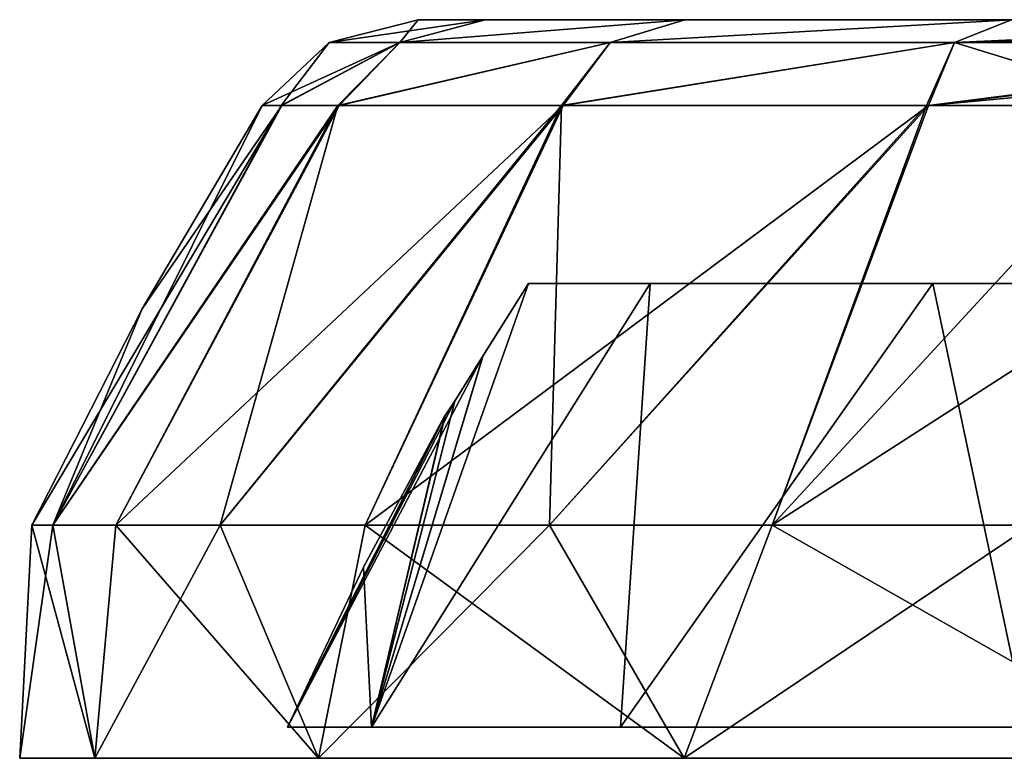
# Model space of a CAD drawing. Header units: millimetres. Extents: x -52 to 52, y -78 to 25.
# Tile 12 of 31: x -52.5 to -43.16, y -3 to 4. Entities that reach past the tile are written whole.
import ezdxf

# ---------------------------------------------------------------- set-up
doc = ezdxf.new("R2010")
doc.units = ezdxf.units.MM
doc.header["$LTSCALE"] = 65.185185
for name, color, linetype in [('10', 7, 'CONTINUOUS'), ('12', 7, 'CONTINUOUS'), ('36', 7, 'CONTINUOUS'), ('37', 7, 'CONTINUOUS'), ('40', 7, 'CONTINUOUS'), ('6', 7, 'CONTINUOUS'), ('7', 7, 'CONTINUOUS'), ('9', 7, 'CONTINUOUS')]:
    doc.layers.add(name, color=color, linetype=linetype)

msp = doc.modelspace()

# ---------------------------------------------------------------- linework, layer by layer
at = {"layer": '10', "color": 253, "linetype": 'Continuous', "true_color": 0x999999}
for points in [[(-52.5, -3), (-51.787, -3, -8.6232), (-51.787, -3, 8.6232), (-52.5, -3)], [(-51.787, -3, -8.6232), (-49.6673, -3, -17.012), (-51.787, -3, 8.6232), (-51.787, -3, -8.6232)], [(-51.787, -3, 8.6232), (-49.6673, -3, -17.012), (-49.6673, -3, 17.012), (-51.787, -3, 8.6232)], [(-49.6673, -3, -17.012), (-46.1986, -3, -24.9387), (-49.6673, -3, 17.012), (-49.6673, -3, -17.012)], [(-49.6673, -3, 17.012), (-46.1986, -3, -24.9387), (-46.1986, -3, 24.9387), (-49.6673, -3, 17.012)], [(-46.1986, -3, 24.9387), (-41.4749, -3, -32.1883), (-41.4749, -3, 32.1883), (-46.1986, -3, 24.9387)], [(-46.1986, -3, -24.9387), (-41.4749, -3, -32.1883), (-46.1986, -3, 24.9387), (-46.1986, -3, -24.9387)]]:
    msp.add_3dface(points, dxfattribs=at)
at = {"layer": '12', "color": 253, "linetype": 'Continuous', "true_color": 0x999999}
for points in [[(-52.1849, -0.7918, -4.5656), (-52.5, -3), (-52.3843, -0.7918), (-52.1849, -0.7918, -4.5656)], [(-51.787, -3, -8.6232), (-52.5, -3), (-52.1849, -0.7918, -4.5656), (-51.787, -3, -8.6232)], [(-52.5, -3), (-51.787, -3, 8.6232), (-52.3843, -0.7918), (-52.5, -3)], [(-52.3843, -0.7918), (-51.787, -3, 8.6232), (-52.1849, -0.7918, 4.5656), (-52.3843, -0.7918)], [(-52.1849, -0.7918, 4.5656), (-51.787, -3, 8.6232), (-51.5884, -0.7918, 9.0964), (-52.1849, -0.7918, 4.5656)], [(-51.5884, -0.7918, -9.0964), (-51.787, -3, -8.6232), (-52.1849, -0.7918, -4.5656), (-51.5884, -0.7918, -9.0964)], [(-49.6673, -3, -17.012), (-51.787, -3, -8.6232), (-50.5993, -0.7918, -13.5581), (-49.6673, -3, -17.012)], [(-51.787, -3, 8.6232), (-49.6673, -3, 17.012), (-51.5884, -0.7918, 9.0964), (-51.787, -3, 8.6232)], [(-50.5993, -0.7918, -13.5581), (-51.787, -3, -8.6232), (-51.5884, -0.7918, -9.0964), (-50.5993, -0.7918, -13.5581)], [(-51.5884, -0.7918, 9.0964), (-49.6673, -3, 17.012), (-50.5993, -0.7918, 13.5581), (-51.5884, -0.7918, 9.0964)], [(-50.5993, -0.7918, 13.5581), (-49.6673, -3, 17.012), (-49.2251, -0.7918, 17.9165), (-50.5993, -0.7918, 13.5581)], [(-49.2251, -0.7918, -17.9165), (-49.6673, -3, -17.012), (-50.5993, -0.7918, -13.5581), (-49.2251, -0.7918, -17.9165)], [(-46.1986, -3, -24.9387), (-49.6673, -3, -17.012), (-47.4763, -0.7918, -22.1386), (-46.1986, -3, -24.9387)], [(-49.6673, -3, 17.012), (-46.1986, -3, 24.9387), (-49.2251, -0.7918, 17.9165), (-49.6673, -3, 17.012)], [(-47.4763, -0.7918, -22.1386), (-49.6673, -3, -17.012), (-49.2251, -0.7918, -17.9165), (-47.4763, -0.7918, -22.1386)], [(-49.2251, -0.7918, 17.9165), (-46.1986, -3, 24.9387), (-47.4763, -0.7918, 22.1386), (-49.2251, -0.7918, 17.9165)], [(-45.3661, -0.7918, -26.1921), (-46.1986, -3, -24.9387), (-47.4763, -0.7918, -22.1386), (-45.3661, -0.7918, -26.1921)], [(-47.4763, -0.7918, 22.1386), (-46.1986, -3, 24.9387), (-45.3661, -0.7918, 26.1921), (-47.4763, -0.7918, 22.1386)], [(-42.9107, -0.7918, -30.0464), (-46.1986, -3, -24.9387), (-45.3661, -0.7918, -26.1921), (-42.9107, -0.7918, -30.0464)], [(-41.4749, -3, -32.1883), (-46.1986, -3, -24.9387), (-42.9107, -0.7918, -30.0464), (-41.4749, -3, -32.1883)], [(-46.1986, -3, 24.9387), (-41.4749, -3, 32.1883), (-45.3661, -0.7918, 26.1921), (-46.1986, -3, 24.9387)], [(-45.3661, -0.7918, 26.1921), (-41.4749, -3, 32.1883), (-42.9107, -0.7918, 30.0464), (-45.3661, -0.7918, 26.1921)]]:
    msp.add_3dface(points, dxfattribs=at)
at = {"layer": '36', "color": 253, "linetype": 'Continuous', "true_color": 0x999999}
for points in [[(-50.0132, 3.1869, -4.338), (-52.3843, -0.7918), (-51.3395, 1.2595), (-50.0132, 3.1869, -4.338)], [(-52.1849, -0.7918, -4.5656), (-52.3843, -0.7918), (-50.0132, 3.1869, -4.338), (-52.1849, -0.7918, -4.5656)], [(-51.5884, -0.7918, -9.0964), (-52.1849, -0.7918, -4.5656), (-49.4723, 3.1869, -8.5223), (-51.5884, -0.7918, -9.0964)], [(-49.4723, 3.1869, -8.5223), (-52.1849, -0.7918, -4.5656), (-50.0132, 3.1869, -4.338), (-49.4723, 3.1869, -8.5223)], [(-50.5993, -0.7918, -13.5581), (-51.5884, -0.7918, -9.0964), (-47.3467, 3.1869, -16.6859), (-50.5993, -0.7918, -13.5581)], [(-47.3467, 3.1869, -16.6859), (-51.5884, -0.7918, -9.0964), (-49.4723, 3.1869, -8.5223), (-47.3467, 3.1869, -16.6859)], [(-50.2009, 3.1869), (-50.0132, 3.1869, -4.338), (-51.3395, 1.2595), (-50.2009, 3.1869)], [(-49.2251, -0.7918, -17.9165), (-50.5993, -0.7918, -13.5581), (-47.3467, 3.1869, -16.6859), (-49.2251, -0.7918, -17.9165)], [(-43.8843, 3.1869, -24.3783), (-49.2251, -0.7918, -17.9165), (-47.3467, 3.1869, -16.6859), (-43.8843, 3.1869, -24.3783)], [(-47.4763, -0.7918, -22.1386), (-49.2251, -0.7918, -17.9165), (-43.8843, 3.1869, -24.3783), (-47.4763, -0.7918, -22.1386)], [(-45.3661, -0.7918, -26.1921), (-47.4763, -0.7918, -22.1386), (-43.8843, 3.1869, -24.3783), (-45.3661, -0.7918, -26.1921)], [(-39.1841, 3.1869, -31.3806), (-45.3661, -0.7918, -26.1921), (-43.8843, 3.1869, -24.3783), (-39.1841, 3.1869, -31.3806)], [(-42.9107, -0.7918, -30.0464), (-45.3661, -0.7918, -26.1921), (-39.1841, 3.1869, -31.3806), (-42.9107, -0.7918, -30.0464)]]:
    msp.add_3dface(points, dxfattribs=at)
at = {"layer": '37', "color": 253, "linetype": 'Continuous', "true_color": 0x999999}
for points in [[(-52.1849, -0.7918, 4.5656), (-51.5884, -0.7918, 9.0964), (-49.4832, 3.1869, 8.4584), (-52.1849, -0.7918, 4.5656)], [(-52.1849, -0.7918, 4.5656), (-50.2009, 3.1869), (-51.3395, 1.2595), (-52.1849, -0.7918, 4.5656)], [(-50.2009, 3.1869), (-52.1849, -0.7918, 4.5656), (-50.0195, 3.1869, 4.264), (-50.2009, 3.1869)], [(-50.0195, 3.1869, 4.264), (-52.1849, -0.7918, 4.5656), (-49.4832, 3.1869, 8.4584), (-50.0195, 3.1869, 4.264)], [(-51.5884, -0.7918, 9.0964), (-50.5993, -0.7918, 13.5581), (-49.4832, 3.1869, 8.4584), (-51.5884, -0.7918, 9.0964)], [(-50.5993, -0.7918, 13.5581), (-49.2251, -0.7918, 17.9165), (-47.3637, 3.1869, 16.6378), (-50.5993, -0.7918, 13.5581)], [(-49.4832, 3.1869, 8.4584), (-50.5993, -0.7918, 13.5581), (-47.3637, 3.1869, 16.6378), (-49.4832, 3.1869, 8.4584)], [(-49.2251, -0.7918, 17.9165), (-47.4763, -0.7918, 22.1386), (-47.3637, 3.1869, 16.6378), (-49.2251, -0.7918, 17.9165)], [(-47.4763, -0.7918, 22.1386), (-45.3661, -0.7918, 26.1921), (-43.9023, 3.1869, 24.3459), (-47.4763, -0.7918, 22.1386)], [(-47.3637, 3.1869, 16.6378), (-47.4763, -0.7918, 22.1386), (-43.9023, 3.1869, 24.3459), (-47.3637, 3.1869, 16.6378)], [(-45.3661, -0.7918, 26.1921), (-42.9107, -0.7918, 30.0464), (-41.6976, 3.1869, 27.9543), (-45.3661, -0.7918, 26.1921)], [(-43.9023, 3.1869, 24.3459), (-45.3661, -0.7918, 26.1921), (-41.6976, 3.1869, 27.9543), (-43.9023, 3.1869, 24.3459)], [(-52.3843, -0.7918), (-52.1849, -0.7918, 4.5656), (-51.3395, 1.2595), (-52.3843, -0.7918)]]:
    msp.add_3dface(points, dxfattribs=at)
at = {"layer": '40', "color": 253, "linetype": 'Continuous', "true_color": 0x999999}
for points in [[(-48.7228, 4, 0), (-48.0866, 4, -7.8483), (-49.5663, 3.7833, 0), (-48.7228, 4, 0)], [(-48.7228, 4, 0), (-49.5663, 3.7833, 0), (-48.8954, 3.7833, 8.1281), (-48.7228, 4, 0)], [(-48.0866, 4, -7.8483), (-48.8954, 3.7833, -8.1281), (-49.5663, 3.7833, 0), (-48.0866, 4, -7.8483)], [(-48.0866, 4, 7.8483), (-48.7228, 4, 0), (-48.8954, 3.7833, 8.1281), (-48.0866, 4, 7.8483)], [(-48.0866, 4, -7.8483), (-46.1944, 4, -15.4916), (-48.8954, 3.7833, -8.1281), (-48.0866, 4, -7.8483)], [(-46.1944, 4, -15.4916), (-46.9006, 3.7833, -16.0361), (-48.8954, 3.7833, -8.1281), (-46.1944, 4, -15.4916)], [(-46.1944, 4, 15.4916), (-48.0866, 4, 7.8483), (-48.8954, 3.7833, 8.1281), (-46.1944, 4, 15.4916)], [(-46.1944, 4, 15.4916), (-48.8954, 3.7833, 8.1281), (-46.9006, 3.7833, 16.0361), (-46.1944, 4, 15.4916)], [(-43.0958, 4, 22.7304), (-46.1944, 4, 15.4916), (-46.9006, 3.7833, 16.0361), (-43.0958, 4, 22.7304)], [(-46.1944, 4, -15.4916), (-43.0958, 4, -22.7303), (-46.9006, 3.7833, -16.0361), (-46.1944, 4, -15.4916)], [(-43.0958, 4, -22.7303), (-43.636, 3.7833, -23.5099), (-46.9006, 3.7833, -16.0361), (-43.0958, 4, -22.7303)], [(-43.0958, 4, 22.7304), (-46.9006, 3.7833, 16.0361), (-43.636, 3.7833, 23.5099), (-43.0958, 4, 22.7304)], [(-43.0958, 4, -22.7303), (-38.8718, 4, -29.3751), (-43.636, 3.7833, -23.5099), (-43.0958, 4, -22.7303)], [(-38.8718, 4, -29.3751), (-38.9185, 3.9975, -29.4693), (-43.636, 3.7833, -23.5099), (-38.8718, 4, -29.3751)], [(-38.8718, 4, 29.3751), (-43.0958, 4, 22.7304), (-43.636, 3.7833, 23.5099), (-38.8718, 4, 29.3751)], [(-38.9651, 3.9899, 29.5625), (-38.8718, 4, 29.3751), (-43.636, 3.7833, 23.5099), (-38.9651, 3.9899, 29.5625)], [(-38.9185, 3.9975, -29.4693), (-38.9651, 3.9899, -29.5625), (-43.636, 3.7833, -23.5099), (-38.9185, 3.9975, -29.4693)], [(-39.141, 3.8853, 30.0502), (-38.9651, 3.9899, 29.5625), (-43.636, 3.7833, 23.5099), (-39.141, 3.8853, 30.0502)], [(-38.9651, 3.9899, -29.5625), (-39.141, 3.8853, -30.0502), (-43.636, 3.7833, -23.5099), (-38.9651, 3.9899, -29.5625)], [(-39.1972, 3.7834, 30.3378), (-39.141, 3.8853, 30.0502), (-43.636, 3.7833, 23.5099), (-39.1972, 3.7834, 30.3378)], [(-39.141, 3.8853, -30.0502), (-39.1972, 3.7834, -30.3378), (-43.636, 3.7833, -23.5099), (-39.141, 3.8853, -30.0502)], [(-50.0132, 3.1869, -4.338), (-50.2009, 3.1869), (-48.8954, 3.7833, -8.1281), (-50.0132, 3.1869, -4.338)], [(-50.2009, 3.1869), (-50.0195, 3.1869, 4.264), (-49.5663, 3.7833, 0), (-50.2009, 3.1869)], [(-48.8954, 3.7833, -8.1281), (-50.2009, 3.1869), (-49.5663, 3.7833, 0), (-48.8954, 3.7833, -8.1281)], [(-50.0195, 3.1869, 4.264), (-49.4832, 3.1869, 8.4584), (-48.8954, 3.7833, 8.1281), (-50.0195, 3.1869, 4.264)], [(-49.5663, 3.7833, 0), (-50.0195, 3.1869, 4.264), (-48.8954, 3.7833, 8.1281), (-49.5663, 3.7833, 0)], [(-49.4723, 3.1869, -8.5223), (-50.0132, 3.1869, -4.338), (-48.8954, 3.7833, -8.1281), (-49.4723, 3.1869, -8.5223)], [(-49.4832, 3.1869, 8.4584), (-47.3637, 3.1869, 16.6378), (-46.9006, 3.7833, 16.0361), (-49.4832, 3.1869, 8.4584)], [(-48.8954, 3.7833, 8.1281), (-49.4832, 3.1869, 8.4584), (-46.9006, 3.7833, 16.0361), (-48.8954, 3.7833, 8.1281)], [(-47.3467, 3.1869, -16.6859), (-49.4723, 3.1869, -8.5223), (-46.9006, 3.7833, -16.0361), (-47.3467, 3.1869, -16.6859)], [(-46.9006, 3.7833, -16.0361), (-49.4723, 3.1869, -8.5223), (-48.8954, 3.7833, -8.1281), (-46.9006, 3.7833, -16.0361)], [(-47.3637, 3.1869, 16.6378), (-43.9023, 3.1869, 24.3459), (-43.636, 3.7833, 23.5099), (-47.3637, 3.1869, 16.6378)], [(-46.9006, 3.7833, 16.0361), (-47.3637, 3.1869, 16.6378), (-43.636, 3.7833, 23.5099), (-46.9006, 3.7833, 16.0361)], [(-43.8843, 3.1869, -24.3783), (-47.3467, 3.1869, -16.6859), (-43.636, 3.7833, -23.5099), (-43.8843, 3.1869, -24.3783)], [(-43.636, 3.7833, -23.5099), (-47.3467, 3.1869, -16.6859), (-46.9006, 3.7833, -16.0361), (-43.636, 3.7833, -23.5099)], [(-43.9023, 3.1869, 24.3459), (-41.6976, 3.1869, 27.9543), (-43.636, 3.7833, 23.5099), (-43.9023, 3.1869, 24.3459)], [(-43.8843, 3.1869, -24.3783), (-39.1972, 3.7834, -30.3378), (-39.2094, 3.7449, -30.4306), (-43.8843, 3.1869, -24.3783)], [(-39.1972, 3.7834, -30.3378), (-43.8843, 3.1869, -24.3783), (-43.636, 3.7833, -23.5099), (-39.1972, 3.7834, -30.3378)], [(-43.8843, 3.1869, -24.3783), (-39.2094, 3.7449, -30.4306), (-39.2296, 3.6212, -30.6934), (-43.8843, 3.1869, -24.3783)], [(-41.6976, 3.1869, 27.9543), (-39.1972, 3.7834, 30.3378), (-43.636, 3.7833, 23.5099), (-41.6976, 3.1869, 27.9543)], [(-39.1841, 3.1869, -31.3806), (-43.8843, 3.1869, -24.3783), (-39.2296, 3.6212, -30.6934), (-39.1841, 3.1869, -31.3806)]]:
    msp.add_3dface(points, dxfattribs=at)
at = {"layer": '6', "color": 253, "linetype": 'Continuous', "true_color": 0x999999}
for points in [[(-47.6746, 1.5, 2.0369), (-46.523, 1.5, 10.6129), (-49.1657, -2.704, 8.8795), (-47.6746, 1.5, 2.0369)], [(-49.1657, -2.704, 8.8795), (-46.523, 1.5, 10.6129), (-46.8048, -2.704, 17.4763), (-49.1657, -2.704, 8.8795)], [(-48.1051, 0.8178, 1.7285), (-47.6746, 1.5, 2.0369), (-49.1657, -2.704, 8.8795), (-48.1051, 0.8178, 1.7285)], [(-46.523, 1.5, 10.6129), (-43.8414, 1.5, 18.8401), (-46.8048, -2.704, 17.4763), (-46.523, 1.5, 10.6129)], [(-46.8048, -2.704, 17.4763), (-43.8414, 1.5, 18.8401), (-42.9537, -2.704, 25.5166), (-46.8048, -2.704, 17.4763)], [(-43.8414, 1.5, 18.8401), (-39.7182, 1.5, 26.4478), (-42.9537, -2.704, 25.5166), (-43.8414, 1.5, 18.8401)], [(-48.3706, 0.3924, 1.1924), (-48.1051, 0.8178, 1.7285), (-49.9611, -2.704), (-48.3706, 0.3924, 1.1924)], [(-49.9611, -2.704), (-48.1051, 0.8178, 1.7285), (-49.1657, -2.704, 8.8795), (-49.9611, -2.704)], [(-48.4653, 0.2473, 0.5476), (-48.3706, 0.3924, 1.1924), (-49.9611, -2.704), (-48.4653, 0.2473, 0.5476)], [(-49.2393, -1.1877), (-48.4677, 0.2473, 0.2738), (-49.9611, -2.704), (-49.2393, -1.1877)], [(-48.4677, 0.2473, 0.2738), (-48.4653, 0.2473, 0.5476), (-49.9611, -2.704), (-48.4677, 0.2473, 0.2738)], [(-48.4684, 0.2473), (-48.4677, 0.2473, 0.2738), (-49.2393, -1.1877), (-48.4684, 0.2473)]]:
    msp.add_3dface(points, dxfattribs=at)
at = {"layer": '7', "color": 253, "linetype": 'Continuous', "true_color": 0x999999}
for points in [[(-47.6746, 1.5, -2.0369), (-49.1657, -2.704, -8.8795), (-46.523, 1.5, -10.6129), (-47.6746, 1.5, -2.0369)], [(-48.1084, 0.8126, -1.7243), (-49.1657, -2.704, -8.8795), (-47.6746, 1.5, -2.0369), (-48.1084, 0.8126, -1.7243)], [(-49.1657, -2.704, -8.8795), (-46.8048, -2.704, -17.4763), (-46.523, 1.5, -10.6129), (-49.1657, -2.704, -8.8795)], [(-46.8048, -2.704, -17.4763), (-42.9537, -2.704, -25.5166), (-43.8414, 1.5, -18.8401), (-46.8048, -2.704, -17.4763)], [(-46.523, 1.5, -10.6129), (-46.8048, -2.704, -17.4763), (-43.8414, 1.5, -18.8401), (-46.523, 1.5, -10.6129)], [(-43.8414, 1.5, -18.8401), (-42.9537, -2.704, -25.5166), (-39.7182, 1.5, -26.4478), (-43.8414, 1.5, -18.8401)], [(-48.3755, 0.3847, -1.1758), (-49.1657, -2.704, -8.8795), (-48.1084, 0.8126, -1.7243), (-48.3755, 0.3847, -1.1758)], [(-48.4653, 0.2473, -0.5476), (-49.1657, -2.704, -8.8795), (-48.3755, 0.3847, -1.1758), (-48.4653, 0.2473, -0.5476)], [(-48.4684, 0.2473), (-49.2393, -1.1877), (-49.1657, -2.704, -8.8795), (-48.4684, 0.2473)], [(-48.4677, 0.2473, -0.2738), (-49.1657, -2.704, -8.8795), (-48.4653, 0.2473, -0.5476), (-48.4677, 0.2473, -0.2738)], [(-48.4684, 0.2473), (-49.1657, -2.704, -8.8795), (-48.4677, 0.2473, -0.2738), (-48.4684, 0.2473)], [(-49.2393, -1.1877), (-49.9611, -2.704), (-49.1657, -2.704, -8.8795), (-49.2393, -1.1877)]]:
    msp.add_3dface(points, dxfattribs=at)
at = {"layer": '9', "color": 253, "linetype": 'Continuous', "true_color": 0x999999}
for points in [[(-32.5001, 4), (-33.1056, 4, -8.9006), (-48.7228, 4, 0), (-32.5001, 4)], [(-48.7228, 4, 0), (-33.1056, 4, -8.9006), (-48.0866, 4, -7.8483), (-48.7228, 4, 0)], [(-48.0866, 4, 7.8483), (-32.5001, 4), (-48.7228, 4, 0), (-48.0866, 4, 7.8483)], [(-46.1944, 4, 15.4916), (-33.1056, 4, 8.9006), (-48.0866, 4, 7.8483), (-46.1944, 4, 15.4916)], [(-48.0866, 4, -7.8483), (-33.1056, 4, -8.9006), (-46.1944, 4, -15.4916), (-48.0866, 4, -7.8483)], [(-33.1056, 4, 8.9006), (-32.5001, 4), (-48.0866, 4, 7.8483), (-33.1056, 4, 8.9006)], [(-34.9109, 4, 17.6372), (-33.1056, 4, 8.9006), (-46.1944, 4, 15.4916), (-34.9109, 4, 17.6372)], [(-43.0958, 4, 22.7304), (-34.9109, 4, 17.6372), (-46.1944, 4, 15.4916), (-43.0958, 4, 22.7304)], [(-46.1944, 4, -15.4916), (-34.9109, 4, -17.6372), (-43.0958, 4, -22.7303), (-46.1944, 4, -15.4916)], [(-33.1056, 4, -8.9006), (-34.9109, 4, -17.6372), (-46.1944, 4, -15.4916), (-33.1056, 4, -8.9006)]]:
    msp.add_3dface(points, dxfattribs=at)

doc.saveas('drawing.dxf')
